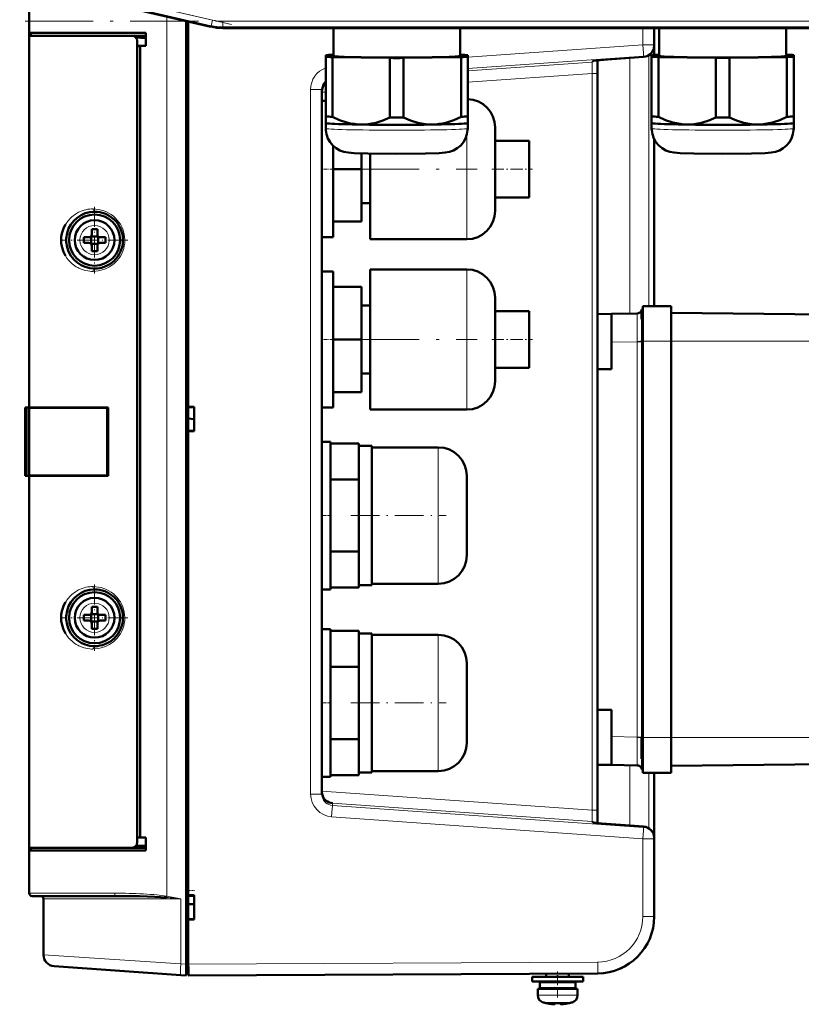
# Model space of a CAD drawing. Extents: x -1438 to 1837, y -1580 to 612.
# Tile 40 of 90: x -1212 to -1075, y 135 to 309. Entities that reach past the tile are written whole.
import ezdxf

# ---------------------------------------------------------------- set-up
doc = ezdxf.new("R2010")
doc.units = 0
doc.linetypes.add('DASHDOT', pattern=[18.5, 12, -3, 0.5, -3])

msp = doc.modelspace()

# ---------------------------------------------------------------- linework, layer by layer
at = {"color": 7, "linetype": 'DASHDOT', "lineweight": 18}
for p, q in [((-1175.15, 307.95), (-1212.41, 316.55)), ((-1211.46, 308.51), (-793.79, 308.51)), ((-1154.08, 282.48), (-1131.88, 282.48)), ((-1154.08, 252.48), (-1131.88, 252.48)), ((-1060.33, 252.18), (-1101.13, 252.18)), ((-1060.33, 182.38), (-1101.13, 182.38))]:
    msp.add_line(p, q, dxfattribs=at)
at = {"color": 7, "lineweight": 18}
for p, q in [((-1178.47, 308.72), (-1209.1, 315.79)), ((-1178.7, 307.74), (-1209.32, 314.81)), ((-1186.54, 154.46), (-1186.54, 309.37)), ((-1178.7, 307.74), (-1178.47, 308.72)), ((-1178.7, 307.74), (-1178.74, 307.56)), ((-1176.66, 308.51), (-828.6, 308.51)), ((-1176.66, 307.51), (-1176.66, 308.51)), ((-1176.66, 307.51), (-828.6, 307.51)), ((-1176.66, 307.51), (-1176.66, 307.33)), ((-1102.72, 304.39), (-1102.72, 307.33)), ((-1133.55, 302.21), (-1102.72, 304.39)), ((-1100.73, 304.39), (-1102.72, 304.39)), ((-1133.55, 300.21), (-1102.58, 302.4)), ((-1105.04, 302.07), (-1105.04, 257.05)), ((-1102.58, 302.25), (-1105.02, 302.07)), ((-1102.58, 302.4), (-1102.58, 302.25)), ((-1101.67, 302.54), (-1101.67, 258.37)), ((-1133.55, 299.8), (-1111.66, 301.33)), ((-1111.66, 301.51), (-1111.66, 301.33)), ((-1133.55, 297.8), (-1111.66, 299.33)), ((-1111.64, 299.93), (-1111.66, 299.33)), ((-1111.66, 299.33), (-1111.66, 169.62)), ((-1111.66, 299.33), (-1110.73, 299.33)), ((-1161.22, 296.53), (-1159.23, 296.53)), ((-1161.22, 172.43), (-1161.22, 296.53)), ((-1159.23, 296.01), (-1158.55, 296.05)), ((-1133.73, 282.54), (-1133.73, 288.43)), ((-1133.73, 282.48), (-1133.73, 282.54)), ((-1133.73, 282.48), (-1133.73, 270.13)), ((-1199.2, 272.55), (-1199.23, 272.55)), ((-1201.8, 270), (-1201.8, 269.98)), ((-1196.65, 269.95), (-1196.65, 269.98)), ((-1199.25, 267.41), (-1199.23, 267.41)), ((-1133.73, 252.54), (-1133.73, 264.83)), ((-1102.98, 256.04), (-1102.98, 255.67)), ((-1133.73, 252.48), (-1133.73, 252.54)), ((-1133.73, 252.48), (-1133.73, 240.13)), ((-1108.23, 251.99), (-1103.7, 252.07)), ((-1103.7, 252.15), (-1103.7, 252.07)), ((-1103.7, 182.48), (-1103.7, 252.07)), ((-1102.97, 252.07), (-1103.7, 252.07)), ((-1102.97, 252.16), (-1102.97, 252.07)), ((-1102.73, 252.16), (-1102.97, 252.16)), ((-1102.97, 182.48), (-1102.97, 252.07)), ((-1102.73, 252.16), (-1097.73, 252.16)), ((-1063.73, 252.18), (-1097.73, 252.18)), ((-1211.43, 240.48), (-1211.43, 228.48)), ((-1138.73, 233.48), (-1138.73, 221.54)), ((-1138.73, 221.54), (-1138.73, 221.48)), ((-1138.73, 221.48), (-1138.73, 209.48)), ((-1199.2, 206.05), (-1199.23, 206.05)), ((-1201.8, 203.5), (-1201.8, 203.48)), ((-1196.65, 203.45), (-1196.65, 203.48)), ((-1199.25, 200.91), (-1199.23, 200.91)), ((-1138.73, 200.48), (-1138.73, 188.54)), ((-1138.73, 188.54), (-1138.73, 188.48)), ((-1138.73, 188.48), (-1138.73, 176.48)), ((-1108.23, 182.56), (-1103.7, 182.48)), ((-1103.7, 182.48), (-1103.7, 182.41)), ((-1102.97, 182.48), (-1103.7, 182.48)), ((-1102.97, 182.48), (-1102.97, 182.39)), ((-1102.97, 182.39), (-1102.73, 182.39)), ((-1102.73, 182.39), (-1097.73, 182.39)), ((-1063.73, 182.38), (-1097.73, 182.38)), ((-1102.98, 178.64), (-1102.98, 178.29)), ((-1105.04, 177.5), (-1105.04, 166.88)), ((-1101.67, 176.18), (-1101.67, 166.41)), ((-1159.23, 172.43), (-1161.22, 172.43)), ((-1159.23, 172.95), (-1111.66, 169.62)), ((-1157.37, 170.82), (-1111.66, 167.63)), ((-1157.37, 170.43), (-1157.37, 170.82)), ((-1102.58, 166.56), (-1157.37, 170.43)), ((-1102.72, 164.56), (-1157.5, 168.44)), ((-1111.66, 169.62), (-1111.64, 169.09)), ((-1110.73, 169.62), (-1111.66, 169.62)), ((-1111.66, 167.63), (-1111.66, 167.44)), ((-1105.02, 166.88), (-1102.58, 166.71)), ((-1102.58, 166.71), (-1102.58, 166.56)), ((-1102.72, 164.56), (-1102.72, 150.85)), ((-1100.73, 164.56), (-1102.72, 164.56)), ((-1195.7, 154.98), (-1210.73, 154.98)), ((-1208.23, 153.98), (-1184.04, 153.98)), ((-1184.04, 153.98), (-1184.04, 142.56)), ((-1100.73, 150.85), (-1102.72, 150.85)), ((-1208.23, 144.12), (-1184.04, 142.56)), ((-1184.04, 142.56), (-1183.13, 142.5)), ((-1182.73, 142.47), (-1183.13, 142.47)), ((-1110.67, 142.85), (-1182.73, 142.48)), ((-1121.23, 137), (-1117.73, 137)), ((-1117.69, 137), (-1117.73, 137)), ((-1114.23, 137), (-1117.69, 137)), ((-1117.73, 135.75), (-1120.3, 135.75)), ((-1117.7, 135.75), (-1117.73, 135.75)), ((-1115.15, 135.75), (-1117.7, 135.75))]:
    msp.add_line(p, q, dxfattribs=at)
at = {"color": 7, "lineweight": 50}
for p, q in [((-1210.73, 306.48), (-1210.73, 313.98)), ((-1210.73, 312.68), (-1210.73, 304.47)), ((-1178.74, 307.56), (-1204.31, 313.47)), ((-1183.13, 142.5), (-1183.13, 308.58)), ((-1182.73, 308.48), (-1182.73, 240.63)), ((-828.6, 307.33), (-1176.66, 307.33)), ((-1157.2, 307.33), (-1157.2, 302.41)), ((-1134.9, 302.41), (-1134.9, 307.33)), ((-1100.73, 304.39), (-1100.73, 307.33)), ((-1099.82, 307.33), (-1099.82, 302.42)), ((-1077.52, 302.42), (-1077.52, 307.33)), ((-1210.73, 305.98), (-1210.73, 306.48)), ((-1190.23, 306.48), (-1210.73, 306.48)), ((-1210.73, 305.98), (-1192.67, 305.98)), ((-1210.73, 240.48), (-1210.73, 305.98)), ((-1210.43, 306.48), (-1210.43, 305.98)), ((-1190.23, 305.98), (-1192.67, 305.98)), ((-1190.23, 304.18), (-1190.23, 306.48)), ((-1191.73, 163.94), (-1191.73, 305.01)), ((-1190.23, 304.18), (-1191.73, 304.18)), ((-1191.23, 304.14), (-1191.73, 304.12)), ((-1191.73, 304.12), (-1191.73, 164.83)), ((-1190.23, 304.18), (-1191.23, 304.14)), ((-1191.23, 304.14), (-1191.23, 164.81)), ((-1100.73, 304.24), (-1100.73, 304.39)), ((-1100.73, 302.59), (-1100.73, 304.24)), ((-1158.55, 302.57), (-1158.55, 302.26)), ((-1158.55, 302.26), (-1158.55, 291.76)), ((-1157.2, 302.62), (-1157.36, 302.62)), ((-1157.36, 302.21), (-1147.23, 302.05)), ((-1157.36, 302.21), (-1157.36, 291.7)), ((-1147.23, 302.05), (-1147.23, 291.55)), ((-1144.86, 302.05), (-1134.73, 302.21)), ((-1144.86, 302.05), (-1144.86, 291.55)), ((-1134.73, 302.62), (-1134.9, 302.62)), ((-1134.73, 302.21), (-1134.73, 291.7)), ((-1133.55, 302.26), (-1133.55, 302.57)), ((-1133.55, 302.26), (-1133.55, 291.76)), ((-1105.02, 302.07), (-1102.58, 302.25)), ((-1101.17, 302.57), (-1101.17, 302.26)), ((-1101.17, 302.26), (-1101.17, 291.76)), ((-1099.82, 302.62), (-1099.99, 302.62)), ((-1099.99, 302.21), (-1089.86, 302.06)), ((-1099.99, 302.21), (-1099.99, 291.7)), ((-1089.86, 302.06), (-1089.86, 291.55)), ((-1087.49, 302.06), (-1077.36, 302.21)), ((-1087.49, 302.06), (-1087.49, 291.55)), ((-1077.36, 302.62), (-1077.52, 302.62)), ((-1077.36, 302.21), (-1077.36, 291.7)), ((-1076.17, 302.26), (-1076.17, 302.57)), ((-1076.17, 302.26), (-1076.17, 291.76)), ((-1110.73, 301.62), (-1110.73, 300.23)), ((-1110.73, 299.33), (-1110.73, 301.62)), ((-1110.73, 299.45), (-1110.73, 167.33)), ((-1110.73, 169.62), (-1110.73, 299.33)), ((-1159.23, 296.53), (-1159.23, 172.43)), ((-1159.23, 282.48), (-1159.23, 294.48)), ((-1158.55, 294.48), (-1159.23, 294.48)), ((-1158.55, 291.76), (-1158.55, 290.61)), ((-1133.55, 290.61), (-1133.55, 291.76)), ((-1101.17, 291.76), (-1101.17, 290.61)), ((-1076.17, 290.61), (-1076.17, 291.76)), ((-1158.55, 290.61), (-1158.55, 289.66)), ((-1158.54, 290.6), (-1158.55, 290.61)), ((-1133.55, 289.66), (-1133.55, 290.61)), ((-1133.55, 290.6), (-1133.55, 290.61)), ((-1128.73, 289.83), (-1128.73, 282.51)), ((-1101.17, 290.61), (-1101.17, 289.66)), ((-1101.17, 290.6), (-1101.17, 290.61)), ((-1076.18, 290.6), (-1076.17, 290.61)), ((-1076.17, 289.66), (-1076.17, 290.61)), ((-1157.23, 286.58), (-1157.23, 282.48)), ((-1128.73, 287.48), (-1122.73, 287.48)), ((-1122.73, 287.48), (-1122.73, 282.48)), ((-1100.73, 258.37), (-1100.73, 287.77)), ((-1152.23, 282.48), (-1152.23, 285.27)), ((-1150.73, 282.48), (-1150.73, 285.24)), ((-1159.23, 270.48), (-1159.23, 282.48)), ((-1152.23, 282.48), (-1157.23, 282.48)), ((-1157.23, 282.48), (-1157.23, 270.48)), ((-1152.23, 273.23), (-1152.23, 282.48)), ((-1150.73, 270.13), (-1150.73, 282.48)), ((-1128.73, 282.51), (-1128.73, 282.48)), ((-1128.73, 282.48), (-1128.73, 275.13)), ((-1122.73, 282.48), (-1122.73, 277.48)), ((-1128.73, 277.48), (-1122.73, 277.48)), ((-1150.73, 276.48), (-1152.23, 276.48)), ((-1199.23, 274.98), (-1199.18, 274.98)), ((-1195.94, 273.75), (-1195.86, 273.67)), ((-1157.23, 273.23), (-1152.23, 273.23)), ((-1204.08, 271.18), (-1204.07, 271.2)), ((-1199.86, 270.61), (-1199.87, 270.62)), ((-1198.59, 270.61), (-1199.86, 270.61)), ((-1199.86, 269.34), (-1199.86, 270.61)), ((-1199.73, 271.9), (-1199.73, 270.98)), ((-1198.73, 271.9), (-1198.73, 270.98)), ((-1198.58, 270.62), (-1198.59, 270.61)), ((-1198.59, 270.61), (-1198.59, 269.34)), ((-1200.23, 270.48), (-1201.15, 270.48)), ((-1200.23, 269.48), (-1201.15, 269.48)), ((-1199.86, 269.34), (-1199.87, 269.33)), ((-1198.59, 269.34), (-1199.86, 269.34)), ((-1199.73, 268.05), (-1199.73, 268.98)), ((-1198.73, 268.05), (-1198.73, 268.98)), ((-1198.59, 269.34), (-1198.58, 269.33)), ((-1198.23, 270.48), (-1197.3, 270.48)), ((-1197.3, 269.48), (-1198.23, 269.48)), ((-1157.23, 270.48), (-1159.23, 270.48)), ((-1150.73, 270.13), (-1133.73, 270.13)), ((-1195.86, 266.28), (-1195.93, 266.22)), ((-1199.17, 264.98), (-1199.23, 264.98)), ((-1159.23, 252.48), (-1159.23, 264.48)), ((-1157.23, 264.48), (-1159.23, 264.48)), ((-1157.23, 264.48), (-1157.23, 252.48)), ((-1150.73, 252.48), (-1150.73, 264.83)), ((-1150.73, 264.83), (-1133.73, 264.83)), ((-1157.23, 261.73), (-1152.23, 261.73)), ((-1152.23, 252.48), (-1152.23, 261.73)), ((-1150.73, 258.48), (-1152.23, 258.48)), ((-1128.73, 259.83), (-1128.73, 252.51)), ((-1102.73, 256.55), (-1102.73, 258.37)), ((-1102.73, 258.37), (-1097.73, 258.37)), ((-1097.73, 256.55), (-1097.73, 258.37)), ((-1128.73, 257.48), (-1122.73, 257.48)), ((-1122.73, 257.48), (-1122.73, 252.48)), ((-1110.73, 256.95), (-1108.23, 256.99)), ((-1108.23, 256.99), (-1103.7, 257.07)), ((-1108.23, 251.99), (-1108.23, 256.99)), ((-1102.98, 257.17), (-1102.98, 256.04)), ((-1063.73, 256.78), (-1097.73, 257.17)), ((-1102.73, 252.16), (-1102.73, 256.55)), ((-1097.73, 252.16), (-1097.73, 256.55)), ((-1159.23, 240.48), (-1159.23, 252.48)), ((-1152.23, 252.48), (-1157.23, 252.48)), ((-1157.23, 252.48), (-1157.23, 240.48)), ((-1152.23, 243.23), (-1152.23, 252.48)), ((-1150.73, 240.13), (-1150.73, 252.48)), ((-1128.73, 252.51), (-1128.73, 252.48)), ((-1128.73, 252.48), (-1128.73, 245.13)), ((-1122.73, 252.48), (-1122.73, 247.48)), ((-1108.23, 247.28), (-1108.23, 251.99)), ((-1102.73, 252.16), (-1102.73, 182.39)), ((-1097.73, 252.16), (-1097.73, 182.39)), ((-1150.73, 246.48), (-1152.23, 246.48)), ((-1128.73, 247.48), (-1122.73, 247.48)), ((-1110.73, 247.28), (-1108.23, 247.28)), ((-1157.23, 243.23), (-1152.23, 243.23)), ((-1211.47, 240.48), (-1211.46, 240.48)), ((-1211.47, 228.48), (-1211.47, 240.48)), ((-1211.47, 240.23), (-1211.47, 240.24)), ((-1211.47, 240.22), (-1211.47, 240.23)), ((-1211.46, 240.48), (-1211.43, 240.48)), ((-1211.46, 228.48), (-1211.46, 240.48)), ((-1211.23, 240.48), (-1211.43, 240.48)), ((-1211.23, 240.48), (-1211.23, 228.48)), ((-1210.73, 240.48), (-1211.23, 240.48)), ((-1196.86, 240.48), (-1210.73, 240.48)), ((-1210.43, 240.45), (-1210.73, 240.48)), ((-1210.73, 240.45), (-1210.73, 228.5)), ((-1210.65, 240.45), (-1210.73, 240.45)), ((-1210.53, 240.45), (-1210.65, 240.45)), ((-1210.52, 240.45), (-1210.17, 240.45)), ((-1210.35, 240.45), (-1210.43, 240.45)), ((-1209.62, 240.45), (-1210.17, 240.45)), ((-1208.78, 240.45), (-1209.62, 240.45)), ((-1203.67, 240.44), (-1206.94, 240.45)), ((-1196.86, 240.42), (-1197, 240.42)), ((-1197, 228.53), (-1197, 240.42)), ((-1196.86, 240.48), (-1196.86, 228.48)), ((-1182.73, 240.63), (-1181.73, 240.63)), ((-1182.73, 240.63), (-1182.73, 240.54)), ((-1182.73, 240.57), (-1182.73, 236.38)), ((-1182.73, 240.54), (-1181.73, 240.48)), ((-1182.73, 240.54), (-1182.73, 238.54)), ((-1181.73, 240.63), (-1181.73, 236.33)), ((-1157.23, 240.48), (-1159.23, 240.48)), ((-1150.73, 240.13), (-1133.73, 240.13)), ((-1182.73, 236.41), (-1182.73, 238.54)), ((-1181.73, 238.48), (-1182.73, 238.54)), ((-1181.73, 236.48), (-1182.73, 236.41)), ((-1182.73, 236.41), (-1182.73, 236.33)), ((-1182.73, 236.33), (-1182.73, 154.63)), ((-1181.73, 236.33), (-1182.73, 236.33)), ((-1159.23, 221.48), (-1159.23, 234.48)), ((-1159.23, 234.48), (-1157.73, 234.48)), ((-1157.73, 234.48), (-1157.73, 221.48)), ((-1152.73, 234.18), (-1157.73, 234.18)), ((-1152.73, 233.7), (-1152.73, 234.18)), ((-1150.43, 233.73), (-1152.73, 233.73)), ((-1152.73, 228.31), (-1152.73, 233.7)), ((-1150.43, 233.73), (-1150.43, 221.48)), ((-1138.73, 233.48), (-1150.43, 233.48)), ((-1211.47, 228.72), (-1211.47, 228.73)), ((-1211.47, 228.48), (-1211.46, 228.48)), ((-1211.46, 228.48), (-1211.43, 228.48)), ((-1211.46, 228.48), (-1211.43, 228.48)), ((-1211.23, 228.48), (-1211.43, 228.48)), ((-1211.23, 228.48), (-1210.73, 228.48)), ((-1210.73, 228.5), (-1210.65, 228.5)), ((-1210.73, 228.48), (-1210.43, 228.5)), ((-1196.86, 228.48), (-1210.73, 228.48)), ((-1210.73, 162.98), (-1210.73, 228.48)), ((-1210.65, 228.5), (-1210.53, 228.5)), ((-1210.52, 228.5), (-1210.17, 228.5)), ((-1210.17, 228.5), (-1209.62, 228.5)), ((-1197, 228.53), (-1196.86, 228.53)), ((-1157.73, 227.83), (-1152.73, 227.83)), ((-1152.73, 227.83), (-1152.73, 228.31)), ((-1152.73, 226.87), (-1152.73, 227.83)), ((-1133.73, 228.48), (-1133.73, 221.51)), ((-1152.73, 226.87), (-1152.73, 221.48)), ((-1159.23, 208.48), (-1159.23, 221.48)), ((-1157.73, 221.48), (-1157.73, 208.48)), ((-1152.73, 221.48), (-1152.73, 216.09)), ((-1150.43, 209.23), (-1150.43, 221.48)), ((-1133.73, 221.51), (-1133.73, 221.48)), ((-1133.73, 221.48), (-1133.73, 214.48)), ((-1157.73, 215.13), (-1152.73, 215.13)), ((-1152.73, 215.13), (-1152.73, 216.09)), ((-1152.73, 214.65), (-1152.73, 215.13)), ((-1152.73, 209.26), (-1152.73, 214.65)), ((-1199.23, 208.48), (-1199.18, 208.48)), ((-1157.73, 208.48), (-1159.23, 208.48)), ((-1157.73, 208.78), (-1152.73, 208.78)), ((-1152.73, 208.78), (-1152.73, 209.26)), ((-1152.73, 209.23), (-1150.43, 209.23)), ((-1150.43, 209.48), (-1138.73, 209.48)), ((-1195.94, 207.25), (-1195.86, 207.17)), ((-1204.08, 204.68), (-1204.07, 204.7)), ((-1199.73, 205.4), (-1199.73, 204.48)), ((-1198.73, 205.4), (-1198.73, 204.48)), ((-1200.23, 203.98), (-1201.15, 203.98)), ((-1200.23, 202.98), (-1201.15, 202.98)), ((-1199.86, 204.11), (-1199.87, 204.12)), ((-1198.59, 204.11), (-1199.86, 204.11)), ((-1199.86, 202.84), (-1199.86, 204.11)), ((-1198.58, 204.12), (-1198.59, 204.11)), ((-1198.59, 204.11), (-1198.59, 202.84)), ((-1198.23, 203.98), (-1197.3, 203.98)), ((-1197.3, 202.98), (-1198.23, 202.98)), ((-1199.86, 202.84), (-1199.87, 202.83)), ((-1198.59, 202.84), (-1199.86, 202.84)), ((-1199.73, 201.55), (-1199.73, 202.48)), ((-1198.73, 201.55), (-1198.73, 202.48)), ((-1198.59, 202.84), (-1198.58, 202.83)), ((-1159.23, 188.48), (-1159.23, 201.48)), ((-1159.23, 201.48), (-1157.73, 201.48)), ((-1157.73, 201.48), (-1157.73, 188.48)), ((-1152.73, 201.18), (-1157.73, 201.18)), ((-1152.73, 200.7), (-1152.73, 201.18)), ((-1195.86, 199.78), (-1195.93, 199.72)), ((-1150.43, 200.73), (-1152.73, 200.73)), ((-1152.73, 195.31), (-1152.73, 200.7)), ((-1150.43, 200.73), (-1150.43, 188.48)), ((-1138.73, 200.48), (-1150.43, 200.48)), ((-1199.17, 198.48), (-1199.23, 198.48)), ((-1157.73, 194.83), (-1152.73, 194.83)), ((-1152.73, 194.83), (-1152.73, 195.31)), ((-1152.73, 193.87), (-1152.73, 194.83)), ((-1133.73, 195.48), (-1133.73, 188.51)), ((-1152.73, 193.87), (-1152.73, 188.48)), ((-1159.23, 175.48), (-1159.23, 188.48)), ((-1157.73, 188.48), (-1157.73, 175.48)), ((-1152.73, 188.48), (-1152.73, 183.09)), ((-1150.43, 176.23), (-1150.43, 188.48)), ((-1133.73, 188.51), (-1133.73, 188.48)), ((-1133.73, 188.48), (-1133.73, 181.48)), ((-1108.23, 187.28), (-1110.73, 187.28)), ((-1108.23, 187.28), (-1108.23, 182.56)), ((-1157.73, 182.13), (-1152.73, 182.13)), ((-1152.73, 182.13), (-1152.73, 183.09)), ((-1152.73, 181.65), (-1152.73, 182.13)), ((-1108.23, 182.56), (-1108.23, 177.56)), ((-1102.97, 182.39), (-1102.98, 180.38)), ((-1102.73, 178), (-1102.73, 182.39)), ((-1097.73, 178), (-1097.73, 182.39)), ((-1152.73, 176.26), (-1152.73, 181.65)), ((-1102.98, 180.38), (-1102.98, 178.64)), ((-1110.73, 177.6), (-1108.23, 177.56)), ((-1108.23, 177.56), (-1103.7, 177.48)), ((-1102.73, 176.18), (-1102.73, 178)), ((-1097.73, 176.18), (-1097.73, 178)), ((-1063.73, 177.78), (-1097.73, 177.38)), ((-1157.73, 175.48), (-1159.23, 175.48)), ((-1157.73, 175.78), (-1152.73, 175.78)), ((-1152.73, 175.78), (-1152.73, 176.26)), ((-1152.73, 176.23), (-1150.43, 176.23)), ((-1150.43, 176.48), (-1138.73, 176.48)), ((-1102.73, 176.18), (-1097.73, 176.18)), ((-1100.73, 164.71), (-1100.73, 176.18)), ((-1110.73, 167.33), (-1110.73, 169.62)), ((-1102.58, 166.71), (-1105.02, 166.88)), ((-1191.73, 164.83), (-1191.23, 164.81)), ((-1190.23, 164.78), (-1191.73, 164.78)), ((-1191.23, 164.81), (-1190.23, 164.78)), ((-1190.23, 162.48), (-1190.23, 164.78)), ((-1100.73, 164.56), (-1100.73, 164.71)), ((-1100.73, 150.85), (-1100.73, 164.56)), ((-1210.73, 162.98), (-1210.73, 156.28)), ((-1210.73, 162.48), (-1210.73, 162.98)), ((-1192.67, 162.98), (-1210.73, 162.98)), ((-1210.73, 154.98), (-1210.73, 162.48)), ((-1210.73, 162.48), (-1190.23, 162.48)), ((-1210.43, 162.98), (-1210.43, 162.48)), ((-1210.43, 162.98), (-1210.26, 162.98)), ((-1192.67, 162.98), (-1190.23, 162.98)), ((-1195.49, 154.48), (-1210.23, 154.48)), ((-1182.73, 154.63), (-1181.73, 154.63)), ((-1182.73, 154.63), (-1182.73, 154.54)), ((-1182.73, 154.57), (-1182.73, 150.38)), ((-1182.73, 154.54), (-1181.73, 154.48)), ((-1181.73, 154.63), (-1181.73, 150.33)), ((-1208.23, 153.98), (-1208.23, 144.12)), ((-1182.73, 153.03), (-1181.73, 153.03)), ((-1182.73, 153.03), (-1181.73, 153.03)), ((-1182.73, 150.41), (-1182.73, 153.03)), ((-1181.73, 150.48), (-1182.73, 150.41)), ((-1182.73, 150.41), (-1182.73, 150.33)), ((-1181.73, 150.33), (-1182.73, 150.33)), ((-1182.73, 150.33), (-1182.73, 142.48)), ((-1183.13, 142.5), (-1183.13, 140.5)), ((-1184.04, 140.57), (-1206.37, 142.13)), ((-1183.13, 140.5), (-1184.04, 140.57)), ((-1182.73, 140.78), (-1183.13, 140.78)), ((-1110.67, 140.85), (-1182.73, 140.48)), ((-1119.73, 140.81), (-1119.73, 140.23)), ((-1115.73, 140.83), (-1115.73, 140.23)), ((-1115.73, 140.83), (-1115.73, 140.23)), ((-1117.73, 140.23), (-1122.23, 140.23)), ((-1122.23, 139.43), (-1122.23, 140.23)), ((-1117.73, 139.43), (-1122.23, 139.43)), ((-1117.73, 139.33), (-1120.88, 139.33)), ((-1120.88, 138.23), (-1120.88, 139.33)), ((-1119.73, 139.43), (-1119.73, 139.33)), ((-1117.73, 140.23), (-1113.23, 140.23)), ((-1117.73, 139.43), (-1113.23, 139.43)), ((-1117.73, 139.33), (-1114.58, 139.33)), ((-1115.73, 139.43), (-1115.73, 139.33)), ((-1115.73, 139.43), (-1115.73, 139.33)), ((-1114.58, 138.23), (-1114.58, 139.33)), ((-1114.58, 138.23), (-1114.58, 139.33)), ((-1113.23, 140.23), (-1113.23, 139.43)), ((-1113.23, 140.23), (-1113.23, 139.43)), ((-1117.73, 138.13), (-1121.23, 138.13)), ((-1121.23, 137), (-1121.23, 138.13)), ((-1117.73, 138.23), (-1120.88, 138.23)), ((-1119.73, 138.23), (-1119.73, 138.13)), ((-1117.73, 138.23), (-1114.58, 138.23)), ((-1117.73, 138.13), (-1114.23, 138.13)), ((-1115.73, 138.23), (-1115.73, 138.13)), ((-1115.73, 138.23), (-1115.73, 138.13)), ((-1114.23, 138.13), (-1114.23, 137)), ((-1114.23, 138.13), (-1114.23, 137)), ((-1119.66, 135.59), (-1119.65, 135.6)), ((-1118.27, 135.43), (-1118.24, 135.43)), ((-1118.23, 135.45), (-1118.23, 135.6)), ((-1117.23, 135.45), (-1117.23, 135.6)), ((-1116.79, 135.44), (-1116.96, 135.43)), ((-1116.79, 135.44), (-1116.96, 135.43)), ((-1115.8, 135.6), (-1115.8, 135.59))]:
    msp.add_line(p, q, dxfattribs=at)
at = {"color": 7, "linetype": 'DASHDOT', "lineweight": 18, "ltscale": 0.060013}
for p, q in [((-1157.03, 282.48), (-1159.43, 282.48)), ((-1157.03, 252.48), (-1159.43, 252.48))]:
    msp.add_line(p, q, dxfattribs=at)
at = {"color": 7, "linetype": 'DASHDOT', "lineweight": 18, "ltscale": 0.180002}
for p, q in [((-1129.33, 282.48), (-1122.13, 282.48)), ((-1129.33, 252.48), (-1122.13, 252.48))]:
    msp.add_line(p, q, dxfattribs=at)
at = {"color": 7, "linetype": 'DASHDOT', "lineweight": 18, "ltscale": 0.2925}
for p, q in [((-1199.23, 275.83), (-1199.23, 264.13)), ((-1199.23, 209.33), (-1199.23, 197.63))]:
    msp.add_line(p, q, dxfattribs=at)
at = {"color": 7, "linetype": 'DASHDOT', "lineweight": 18, "ltscale": 0.292502}
for p, q in [((-1193.38, 269.98), (-1205.08, 269.98)), ((-1193.38, 203.48), (-1205.08, 203.48))]:
    msp.add_line(p, q, dxfattribs=at)
at = {"color": 7, "linetype": 'DASHDOT', "lineweight": 18, "ltscale": 0.15}
for p, q in [((-1103.23, 252.16), (-1097.23, 252.16)), ((-1103.23, 182.39), (-1097.23, 182.39))]:
    msp.add_line(p, q, dxfattribs=at)
at = {"color": 7, "linetype": 'DASHDOT', "lineweight": 18, "ltscale": 0.045016}
for p, q in [((-1157.58, 221.48), (-1159.38, 221.48)), ((-1157.58, 188.48), (-1159.38, 188.48))]:
    msp.add_line(p, q, dxfattribs=at)
at = {"color": 7, "linetype": 'DASHDOT', "lineweight": 18, "ltscale": 0.419998}
for p, q in [((-1154.13, 221.48), (-1137.33, 221.48)), ((-1154.13, 188.48), (-1137.33, 188.48))]:
    msp.add_line(p, q, dxfattribs=at)
at = {"color": 7, "linetype": 'DASHDOT', "lineweight": 18, "ltscale": 0.030002}
msp.add_line((-1182.83, 155.48), (-1181.63, 155.48), dxfattribs=at)
at = {"color": 7, "linetype": 'DASHDOT', "lineweight": 18, "ltscale": 0.012015}
msp.add_line((-1182.69, 142.47), (-1183.17, 142.47), dxfattribs=at)
at = {"color": 7, "linetype": 'DASHDOT', "lineweight": 18, "ltscale": 0.114895}
msp.add_line((-1117.73, 136.61), (-1117.73, 141.21), dxfattribs=at)
at = {"color": 7, "linetype": 'DASHDOT', "lineweight": 18, "ltscale": 0.000760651}
msp.add_line((-1118.73, 135.45), (-1118.73, 135.42), dxfattribs=at)
at = {"color": 7, "linetype": 'DASHDOT', "lineweight": 18, "ltscale": 0.000956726}
msp.add_line((-1116.73, 135.45), (-1116.73, 135.41), dxfattribs=at)
at = {"color": 7, "lineweight": 50}
for points in [[(-1191.73, 305.01), (-1191.75, 305.24), (-1191.83, 305.45), (-1191.95, 305.64), (-1192.12, 305.8), (-1192.32, 305.91), (-1192.67, 305.98)], [(-1111.5, 301.54), (-1108.93, 301.78), (-1105.02, 302.07)], [(-1159.23, 296.11), (-1159.18, 296.53), (-1159.05, 296.92), (-1158.85, 297.28), (-1158.55, 297.63)], [(-1152.3, 290.33), (-1152.92, 290.36), (-1153.54, 290.43), (-1154.19, 290.54), (-1154.84, 290.71), (-1156.1, 291.13), (-1157.36, 291.7)], [(-1147.23, 291.55), (-1148.49, 291.02), (-1149.75, 290.63), (-1150.4, 290.49), (-1151.05, 290.39), (-1151.67, 290.34), (-1152.3, 290.33)], [(-1139.8, 290.33), (-1140.42, 290.34), (-1141.04, 290.39), (-1141.69, 290.49), (-1142.34, 290.63), (-1143.6, 291.02), (-1144.86, 291.55)], [(-1134.73, 291.7), (-1135.99, 291.13), (-1137.25, 290.71), (-1137.9, 290.54), (-1138.55, 290.43), (-1139.17, 290.36), (-1139.8, 290.33)], [(-1094.92, 290.33), (-1095.54, 290.36), (-1096.16, 290.43), (-1096.82, 290.55), (-1097.47, 290.71), (-1098.73, 291.13), (-1099.99, 291.7)], [(-1089.86, 291.55), (-1091.12, 291.02), (-1092.38, 290.63), (-1093.02, 290.49), (-1093.68, 290.39), (-1094.3, 290.34), (-1094.92, 290.33)], [(-1082.42, 290.33), (-1083.05, 290.34), (-1083.67, 290.39), (-1084.32, 290.49), (-1084.97, 290.63), (-1086.23, 291.02), (-1087.49, 291.55)], [(-1077.36, 291.7), (-1078.62, 291.13), (-1079.88, 290.71), (-1080.53, 290.55), (-1081.18, 290.43), (-1081.8, 290.36), (-1082.42, 290.33)], [(-1146.05, 285.2), (-1151.12, 285.25), (-1153.52, 285.32), (-1154.59, 285.4), (-1155.36, 285.54), (-1156.05, 285.79), (-1156.72, 286.17), (-1157.3, 286.65), (-1157.79, 287.24), (-1158.16, 287.89), (-1158.41, 288.61), (-1158.53, 289.36), (-1158.55, 289.66)], [(-1146.05, 285.2), (-1140.97, 285.25), (-1138.57, 285.32), (-1137.5, 285.4), (-1136.73, 285.54), (-1136.04, 285.79), (-1135.38, 286.17), (-1134.79, 286.65), (-1134.3, 287.24), (-1133.93, 287.89), (-1133.68, 288.61), (-1133.56, 289.36), (-1133.55, 289.66)], [(-1088.67, 285.2), (-1093.75, 285.25), (-1096.15, 285.32), (-1097.22, 285.4), (-1097.98, 285.54), (-1098.68, 285.79), (-1099.34, 286.17), (-1099.93, 286.66), (-1100.41, 287.24), (-1100.79, 287.9), (-1101.04, 288.61), (-1101.16, 289.36), (-1101.17, 289.66)], [(-1088.67, 285.2), (-1083.6, 285.25), (-1081.2, 285.32), (-1080.12, 285.4), (-1079.36, 285.54), (-1078.67, 285.79), (-1078, 286.17), (-1077.42, 286.66), (-1076.93, 287.24), (-1076.56, 287.9), (-1076.3, 288.61), (-1076.18, 289.36), (-1076.17, 289.66)], [(-1204.36, 267.21), (-1204.71, 267.92), (-1204.96, 268.66), (-1205.09, 269.41), (-1205.12, 269.98), (-1205.09, 270.55), (-1205, 271.12), (-1204.85, 271.67), (-1204.64, 272.21), (-1204.36, 272.74)], [(-1196.86, 240.42), (-1208.85, 240.45), (-1210.17, 240.45)], [(-1210.17, 228.5), (-1204.87, 228.51), (-1196.86, 228.53)], [(-1204.36, 200.71), (-1204.71, 201.42), (-1204.96, 202.16), (-1205.09, 202.91), (-1205.12, 203.48), (-1205.09, 204.05), (-1205, 204.62), (-1204.85, 205.17), (-1204.64, 205.71), (-1204.36, 206.24)], [(-1158.48, 171.27), (-1158.75, 171.55), (-1158.98, 171.88), (-1159.14, 172.27), (-1159.2, 172.55), (-1159.23, 172.84)], [(-1105.02, 166.88), (-1109.94, 167.26), (-1111.5, 167.41)], [(-1192.67, 162.98), (-1192.46, 163), (-1192.25, 163.08), (-1192.06, 163.2), (-1191.9, 163.37), (-1191.79, 163.58), (-1191.73, 163.94)], [(-1195.49, 154.48), (-1191.32, 154.44), (-1188.61, 154.35), (-1186.58, 154.22)], [(-1118.73, 135.45), (-1118.53, 135.43), (-1118.29, 135.43), (-1118.24, 135.43), (-1118.23, 135.44), (-1118.23, 135.44), (-1118.23, 135.44), (-1118.23, 135.45)], [(-1118.73, 135.45), (-1118.53, 135.43), (-1118.29, 135.43), (-1118.24, 135.43), (-1118.23, 135.44), (-1118.23, 135.44), (-1118.23, 135.44), (-1118.23, 135.45)], [(-1117.14, 135.42), (-1117.2, 135.43), (-1117.22, 135.44), (-1117.22, 135.44), (-1117.23, 135.44), (-1117.23, 135.45)], [(-1116.73, 135.45), (-1117.06, 135.42), (-1117.17, 135.43), (-1117.21, 135.43), (-1117.22, 135.44), (-1117.22, 135.44), (-1117.23, 135.44), (-1117.23, 135.45)], [(-1117.17, 135.43), (-1117.22, 135.44), (-1117.22, 135.44), (-1117.22, 135.44), (-1117.23, 135.45), (-1117.23, 135.45)], [(-1116.73, 135.45), (-1117.06, 135.42), (-1117.17, 135.43), (-1117.21, 135.43), (-1117.22, 135.44), (-1117.22, 135.44), (-1117.23, 135.44), (-1117.23, 135.45)]]:
    msp.add_lwpolyline(points, dxfattribs=at)
at = {"color": 7, "lineweight": 18}
for points in [[(-1105.02, 302.07), (-1108.93, 301.78), (-1111.38, 301.56), (-1111.59, 301.53), (-1111.65, 301.52), (-1111.65, 301.52), (-1111.65, 301.51), (-1111.66, 301.51)], [(-1111.64, 301.25), (-1111.63, 300.63), (-1111.64, 299.93)], [(-1204.36, 272.74), (-1203.97, 273.31), (-1203.5, 273.85), (-1203.22, 274.1), (-1202.6, 274.57), (-1202.05, 274.88), (-1201.41, 275.15)], [(-1195.9, 274.18), (-1195.55, 273.87), (-1195.23, 273.52), (-1194.94, 273.16), (-1194.68, 272.77), (-1194.45, 272.34), (-1194.26, 271.9), (-1194.06, 271.27), (-1193.94, 270.62), (-1193.9, 269.97), (-1193.93, 269.47), (-1194, 268.98), (-1194.11, 268.51), (-1194.26, 268.04), (-1194.46, 267.59), (-1194.69, 267.17), (-1194.96, 266.77), (-1195.26, 266.39), (-1195.9, 265.77)], [(-1195.9, 265.77), (-1196.58, 265.29), (-1197.31, 264.92), (-1198.06, 264.66), (-1198.62, 264.55), (-1199.51, 264.48)], [(-1103.7, 257.07), (-1103.7, 257.07), (-1103.7, 257), (-1103.71, 256.52), (-1103.7, 252.15)], [(-1204.36, 206.24), (-1203.97, 206.81), (-1203.5, 207.35), (-1203.22, 207.6), (-1202.6, 208.07), (-1202.05, 208.38), (-1201.41, 208.65)], [(-1195.9, 207.68), (-1195.55, 207.37), (-1195.23, 207.02), (-1194.94, 206.66), (-1194.68, 206.27), (-1194.45, 205.84), (-1194.26, 205.4), (-1194.06, 204.77), (-1193.94, 204.12), (-1193.9, 203.47), (-1193.93, 202.97), (-1194, 202.48), (-1194.11, 202.01), (-1194.26, 201.54), (-1194.46, 201.09), (-1194.69, 200.67), (-1194.96, 200.27), (-1195.26, 199.89), (-1195.9, 199.27)], [(-1195.9, 199.27), (-1196.58, 198.79), (-1197.31, 198.42), (-1198.06, 198.16), (-1198.62, 198.05), (-1199.51, 197.98)], [(-1103.7, 182.41), (-1103.71, 178.42), (-1103.7, 177.5), (-1103.7, 177.48), (-1103.7, 177.48)], [(-1102.98, 178.29), (-1102.97, 176.99), (-1102.97, 176.98)], [(-1111.64, 169.09), (-1111.63, 168.12), (-1111.64, 167.72)], [(-1111.64, 167.72), (-1111.65, 167.64), (-1111.65, 167.63), (-1111.65, 167.63), (-1111.66, 167.63)], [(-1111.66, 167.44), (-1111.66, 167.44), (-1111.65, 167.44), (-1111.63, 167.43), (-1111.42, 167.4), (-1108.7, 167.16), (-1105.02, 166.88)], [(-1195.49, 154.48), (-1195.52, 154.48), (-1195.59, 154.55), (-1195.64, 154.62)], [(-1110.67, 140.85), (-1110.67, 140.86), (-1110.67, 140.87), (-1110.67, 140.97), (-1110.67, 142.85)]]:
    msp.add_lwpolyline(points, dxfattribs=at)
at = {"color": 7, "lineweight": 50}
for centre in [(-1199.23, 269.98), (-1199.23, 203.48)]:
    msp.add_circle(centre, 4.5, dxfattribs=at)
at = {"color": 7, "lineweight": 18}
for centre, radius, start, end in [((-1176.66, 316.56), 8.05, 256.9878, 270.0122), ((-1176.66, 316.58), 9.06, 257.0008, 269.9996), ((-1102.73, 304.24), 2, 274.0716, 359.9958), ((-1157.21, 296.53), 4, 109.4172, 179.9883), ((-1157.22, 296.53), 2, 166.8753, 179.9945), ((-1157.23, 296.53), 2, 131.2799, 166.8675), ((-1199.51, 269.78), 5.7, 95.8583, 109.4357), ((-1199.56, 270.72), 4.75, 89.3638, 96.4339), ((-1198.66, 275.48), 0.851, 179.8972, 191.0209), ((-1199.5, 269.79), 5.68, 50.5802, 90.0619), ((-1199.23, 269.98), 2.57, 90, 179.4706), ((-1199.23, 269.98), 2.57, 0, 89.4706), ((-1199.23, 269.98), 2.57, 180, 269.4706), ((-1199.23, 269.98), 2.57, 270, 359.4706), ((-1199.73, 269.93), 5.37, 210.4158, 229.7387), ((-1199.64, 269.96), 5.45, 229.2293, 242.0918), ((-1199.66, 269.84), 5.33, 241.6531, 250.8184), ((-1199.51, 270.17), 5.7, 250.5611, 264.147), ((-1199.56, 269.23), 4.76, 263.5648, 270.6311), ((-1198.66, 264.48), 0.851, 168.9838, 180.1015), ((-1103.71, 257.87), 0.8, 271.0178, 338.306), ((-244.34, 255.57), 858.63, 179.99292, 180.22725), ((-1103.75, 278.94), 26.79, 270.1045, 271.6643), ((-1199.51, 203.28), 5.7, 95.8583, 109.4357), ((-1199.56, 204.22), 4.75, 89.3638, 96.4339), ((-1199.5, 203.29), 5.68, 50.5802, 90.0619), ((-1198.66, 208.98), 0.851, 179.8972, 191.0209), ((-1199.23, 203.48), 2.57, 90, 179.4706), ((-1199.23, 203.48), 2.57, 0, 89.4706), ((-1199.23, 203.48), 2.57, 180, 269.4706), ((-1199.23, 203.48), 2.57, 270, 359.4706), ((-1199.73, 203.43), 5.37, 210.4158, 229.7387), ((-1199.64, 203.46), 5.45, 229.2293, 242.0918), ((-1199.66, 203.34), 5.33, 241.6531, 250.8184), ((-1199.51, 203.67), 5.7, 250.5611, 264.147), ((-1199.56, 202.73), 4.76, 263.5648, 270.6311), ((-1198.66, 197.98), 0.851, 168.9838, 180.1015), ((-1103.75, 155.62), 26.79, 88.3359, 89.8958), ((-1103.71, 176.68), 0.8, 21.694, 88.9822), ((-1157.21, 172.43), 4, 180.019, 265.9289), ((-1157.23, 172.43), 2, 179.9999, 192.9425), ((-1157.23, 172.43), 2, 192.937, 265.9528), ((-1102.73, 164.71), 2, 0.0044, 85.9284), ((-1102.73, 164.56), 2, 0.0024, 85.9529), ((-1195.48, 60.34), 94.64, 87.052, 90.1342), ((-1194.75, 154.96), 0.95, 178.7942, 200.588), ((-1193.51, 98.71), 56.21, 84.6558, 87.0383), ((-1190.2, 132.81), 21.96, 80.4163, 84.9894), ((-1180.21, 153.32), 6.43, 169.8305, 171.9968), ((-1210.26, 24.48), 132.13, 78.5523, 79.6562), ((-1212.67, -134.55), 289.95, 84.3338, 84.8376), ((-1110.72, 150.85), 8, 270.2986, 0.0015)]:
    msp.add_arc(centre, radius, start, end, dxfattribs=at)
at = {"color": 7, "lineweight": 50}
for centre, radius, start, end in [((-1176.66, 316.58), 9.25, 257.0008, 269.9996), ((-1176.66, 316.58), 9.25, 257.0008, 269.9996), ((-1200.73, -48.07), 353.82, 88.2987, 88.5786), ((-1102.73, 304.24), 2, 274.0921, 359.9969), ((-1157.2, 296.11), 2.03, 131.6053, 179.9024), ((-1133.73, 289.83), 5, 0, 87.9275), ((-1199.23, 269.98), 5, 90, 165.8165), ((-1199.23, 269.98), 5, 48.9222, 89.4577), ((-1133.73, 275.13), 5, 270, 0), ((-1199.23, 269.98), 3.5, 90, 360), ((-1199.23, 269.98), 3.5, 360, 90), ((-1199.23, 269.98), 5, 312.3876, 47.6213), ((-1199.23, 269.98), 4.99, 166.1188, 180.0123), ((-1200.23, 270.98), 0.5, 270, 360), ((-1199.23, 254.77), 17.14, 89.9996, 91.6715), ((-1199.23, 254.81), 17.1, 88.3267, 90.0022), ((-1198.23, 270.98), 0.5, 180, 270), ((-1199.22, 269.98), 5.01, 180.0085, 194.198), ((-1199.23, 269.98), 5, 194.2104, 270), ((-1184.02, 269.98), 17.13, 178.3286, 181.6729), ((-1200.23, 268.98), 0.5, 0, 90), ((-1198.23, 268.98), 0.5, 90, 180), ((-1214.4, 269.98), 17.1, 359.9978, 1.6733), ((-1214.4, 269.98), 17.1, 358.3267, 0.0022), ((-1199.23, 285.18), 17.14, 268.3285, 270.0004), ((-1199.23, 285.15), 17.1, 269.9978, 271.6733), ((-1199.23, 269.98), 5, 270.6772, 311.2128), ((-1133.73, 259.83), 5, 360, 90), ((-1103.71, 257.87), 0.8, 271, 338.294), ((-1093.42, 257.21), 9.56, 177.8242, 180.2818), ((-1102.23, 257.28), 0.8, 128.6822, 158.3192), ((-1133.73, 245.13), 5, 270, 0), ((-1212.45, -4100.79), 4341.24, 89.79613, 89.9747), ((-1207.74, -2342.31), 2582.76, 89.75865, 89.88697), ((-1138.73, 228.48), 5, 0, 90), ((-1212.44, 4567.56), 4339.05, 270.02526, 270.20392), ((-1138.73, 214.48), 5, 270, 360), ((-1199.23, 203.48), 5, 90, 165.8165), ((-1199.23, 203.48), 5, 48.9222, 89.4577), ((-1199.23, 203.48), 3.5, 90, 360), ((-1199.23, 203.48), 3.5, 360, 90), ((-1199.23, 203.48), 5, 312.3876, 47.6213), ((-1199.23, 203.48), 4.99, 166.1187, 180.0031), ((-1199.23, 188.27), 17.14, 89.9996, 91.6715), ((-1199.23, 188.31), 17.1, 88.3267, 90.0022), ((-1199.22, 203.48), 5.01, 179.9992, 194.198), ((-1184.02, 203.48), 17.13, 178.3286, 181.6729), ((-1200.23, 204.48), 0.5, 270, 360), ((-1200.23, 202.48), 0.5, 0, 90), ((-1198.23, 204.48), 0.5, 180, 270), ((-1198.23, 202.48), 0.5, 90, 180), ((-1214.4, 203.48), 17.1, 359.9978, 1.6733), ((-1214.4, 203.48), 17.1, 358.3267, 0.0022), ((-1199.23, 203.48), 5, 194.2104, 270), ((-1199.23, 218.68), 17.14, 268.3285, 270.0004), ((-1199.23, 218.65), 17.1, 269.9978, 271.6733), ((-1199.23, 203.48), 5, 270.6772, 311.2128), ((-1138.73, 195.48), 5, 0, 90), ((-1138.73, 181.48), 5, 270, 360), ((-1103.71, 176.68), 0.8, 21.706, 89), ((-1102.23, 177.27), 0.8, 201.6808, 231.3178), ((-1157.2, 172.84), 2.03, 180.0999, 230.9395), ((-1157.18, 172.86), 2.05, 230.8485, 264.7818), ((-1102.73, 164.71), 2, 0.0034, 85.908), ((-1200.73, 517.02), 353.83, 271.4214, 271.7013), ((-1210.23, 154.98), 0.5, 180, 270), ((-1208.73, 153.98), 0.5, 0, 90), ((-1110.73, 150.85), 10, 270.3, 360), ((-1206.23, 144.12), 2, 180, 266), ((-1110.68, 150.76), 9.9, 294.0035, 297.7418), ((-1119.93, 137), 1.3, 180, 253.3985), ((-1115.53, 137), 1.3, 286.6016, 360), ((-1115.53, 137), 1.3, 286.6016, 360), ((-1117.73, 144.38), 9, 253.3985, 257.6222), ((-1117.73, 144.38), 9, 253.3985, 257.6222), ((-1117.73, 144.38), 8.99, 257.6508, 263.6103), ((-1117.73, 144.38), 8.99, 257.6503, 263.6107), ((-1117.73, 144.38), 8.99, 257.6508, 263.6103), ((-1117.73, 144.38), 8.99, 257.6503, 263.6107), ((-1118.29, 139.23), 3.8, 263.4188, 267.7154), ((-1118.29, 139.23), 3.8, 263.4188, 267.7154), ((-1117.73, 145.49), 9.9, 267.106, 272.8938), ((-1117.73, 145.49), 9.9, 267.1058, 272.8956), ((-1117.73, 145.49), 9.9, 267.106, 272.8938), ((-1117.73, 145.49), 9.9, 267.1058, 272.8956), ((-1117.73, 144.38), 8.99, 276.3893, 282.3497), ((-1117.73, 144.38), 8.99, 276.3893, 282.3497), ((-1117.73, 144.38), 8.99, 276.3893, 282.3497), ((-1117.73, 144.38), 8.99, 276.3893, 282.3497), ((-1117.73, 144.38), 9, 282.3778, 286.6016), ((-1117.73, 144.38), 9, 282.3778, 286.6016)]:
    msp.add_arc(centre, radius, start, end, dxfattribs=at)
at = {"color": 7, "lineweight": 18}
for centre, major_axis, ratio, start_param, end_param in [((-1102.73, 304.39), (-0.14, 2), 0.005223, 3.15415, 4.71202), ((-1102.73, 304.39), (2, 0), 0.999921, 4.783073, 6.283185), ((-1111.73, 302.33), (1, 0), 0.999921, 4.783072, 5.459778), ((-1111.73, 302.51), (-1, 0), 0.999921, 1.64148, 1.834625), ((-1111.71, 299.79), (-0.05, -1.54), 0.039251, 2.826614, 3.13116), ((-1146.05, 289.66), (12.5, 0), 0.026177, 3.141593, 6.283185), ((-1088.67, 289.66), (12.5, 0), 0.026177, 3.141593, 6.283185), ((-1199.23, 275.48), (0, -0.5), 0.568672, 5.046404, 6.2835), ((-1199.23, 264.48), (0, -0.5), 0.568669, 3.141358, 4.378357), ((-1199.23, 208.98), (0, -0.5), 0.568672, 5.046404, 6.2835), ((-1199.23, 197.98), (0, -0.5), 0.568669, 3.141358, 4.378357), ((-1157.51, 168.44), (-0.14, -2), 0.005223, 1.571166, 3.129036), ((-1111.73, 166.63), (-1, 0), 0.999921, 3.964999, 4.641705), ((-1111.73, 166.44), (1, 0), 0.999921, 1.306905, 1.500113), ((-1102.73, 164.56), (-0.14, -2), 0.005223, 1.571166, 3.129036), ((-1183.9, 142.56), (-0.14, -2), 0.069587, 4.717255, 6.283185)]:
    msp.add_ellipse(centre, major_axis=major_axis, ratio=ratio, start_param=start_param, end_param=end_param, dxfattribs=at)
at = {"color": 7, "lineweight": 50}
for centre, major_axis, ratio, start_param, end_param in [((-1146.05, 302.41), (13.8, 0), 0.026177, 2.531934, 2.704054), ((-1146.05, 302.41), (13.8, 0), 0.026177, 3.579132, 3.751251), ((-1146.05, 302.41), (11.15, 0), 0.026177, 3.141593, 6.283185), ((-1146.05, 302.41), (13.8, 0), 0.026177, 4.626329, 4.798449), ((-1146.05, 302.41), (13.8, 0), 0.026177, 0.437539, 0.609658), ((-1146.05, 302.41), (13.8, 0), 0.026177, 5.673527, 5.845646), ((-1088.67, 302.42), (13.8, 0), 0.026177, 2.531934, 2.704054), ((-1088.67, 302.42), (13.8, 0), 0.026177, 3.579132, 3.751251), ((-1088.67, 302.42), (11.15, 0), 0.026177, 3.141593, 6.283185), ((-1088.67, 302.42), (13.8, 0), 0.026177, 4.626329, 4.798449), ((-1088.67, 302.42), (13.8, 0), 0.026177, 0.437539, 0.609658), ((-1088.67, 302.42), (13.8, 0), 0.026177, 5.673527, 5.845646), ((-1146.05, 291.91), (-13.8, 0), 0.026177, 0.437539, 0.609658), ((-1146.05, 291.91), (-13.8, 0), 0.026177, 1.484737, 1.656856), ((-1146.05, 291.91), (-13.8, 0), 0.026177, 2.531934, 2.704054), ((-1088.67, 291.91), (-13.8, 0), 0.026177, 0.437539, 0.609658), ((-1088.67, 291.91), (-13.8, 0), 0.026177, 1.484737, 1.656856), ((-1088.67, 291.91), (-13.8, 0), 0.026177, 2.531934, 2.704054), ((-1146.05, 290.61), (12.5, 0), 0.026177, 3.167782, 6.256996), ((-1088.67, 290.61), (12.5, 0), 0.026177, 3.167782, 6.256996), ((-1182.74, 142.48), (0.01, -2), 0.005236, 0, 1.570769)]:
    msp.add_ellipse(centre, major_axis=major_axis, ratio=ratio, start_param=start_param, end_param=end_param, dxfattribs=at)

doc.saveas('drawing.dxf')
